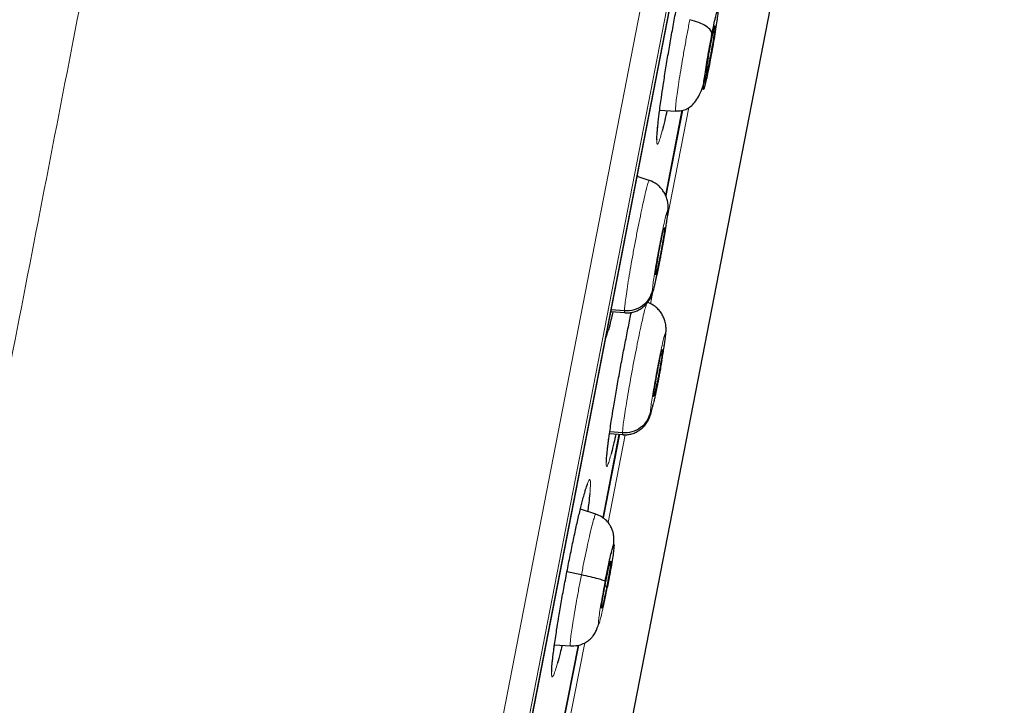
# Model space of a CAD drawing. Header units: millimetres. Extents: x 8 to 2427, y 12 to 2587.
# Tile 149 of 153: x 1720 to 1738, y 1843 to 1856. Entities that reach past the tile are written whole.
import ezdxf

# ---------------------------------------------------------------- set-up
doc = ezdxf.new("R2010")
doc.units = ezdxf.units.MM

msp = doc.modelspace()

# ---------------------------------------------------------------- linework, layer by layer
at = {"color": 252, "linetype": 'Continuous', "lineweight": 0}
for p, q in [((1719.82, 1797.336), (1737.752, 1889.59)), ((1738.144, 1889.041), (1720.389, 1797.698)), ((1720.582, 1798.415), (1738.055, 1888.303)), ((1731.768, 1852.236), (1732.175, 1854.333)), ((1731.453, 1850.616), (1731.497, 1850.844)), ((1730.649, 1846.48), (1730.972, 1848.142)), ((1729.739, 1841.8), (1730.207, 1844.207))]:
    msp.add_line(p, q, dxfattribs=at)
at = {"color": 7, "linetype": 'Continuous', "lineweight": 30}
for p, q in [((1720.59, 1798.45), (1738.049, 1888.268)), ((1726.665, 1819.911), (1735.749, 1866.641)), ((1732.575, 1855.262), (1732.544, 1855.266)), ((1732.565, 1855.143), (1732.544, 1855.109)), ((1731.625, 1854.286), (1731.929, 1854.265)), ((1732.055, 1854.283), (1731.74, 1852.666)), ((1731.74, 1852.667), (1732.054, 1854.282)), ((1731.427, 1852.952), (1731.199, 1853.026)), ((1731.203, 1853.048), (1731.2, 1853.025)), ((1731.425, 1852.946), (1731.431, 1852.952)), ((1731.778, 1852.355), (1731.786, 1852.444)), ((1731.717, 1852.063), (1731.719, 1852.052)), ((1730.702, 1850.471), (1730.966, 1850.452)), ((1730.96, 1850.484), (1730.708, 1850.503)), ((1730.971, 1850.458), (1730.966, 1850.453)), ((1731.739, 1850.048), (1731.746, 1850.127)), ((1731.679, 1849.756), (1731.68, 1849.745)), ((1730.863, 1848.151), (1730.555, 1846.568)), ((1730.555, 1846.568), (1730.862, 1848.15)), ((1730.676, 1848.163), (1730.93, 1848.145)), ((1730.922, 1848.177), (1730.681, 1848.195)), ((1730.931, 1848.151), (1730.927, 1848.146)), ((1730.417, 1846.641), (1730.125, 1846.735)), ((1730.145, 1845.49), (1729.871, 1845.546)), ((1730.626, 1845.274), (1730.59, 1845.281)), ((1729.635, 1844.168), (1729.939, 1844.146)), ((1729.635, 1841.834), (1730.087, 1844.162)), ((1730.087, 1844.162), (1729.636, 1841.839))]:
    msp.add_line(p, q, dxfattribs=at)
at = {"color": 252, "linetype": 'Continuous', "lineweight": 0}
for points, knots in [([(1727.561, 1891.756), (1727.557, 1891.734), (1727.548, 1891.689), (1727.478, 1891.328), (1727.366, 1890.754), (1727.209, 1889.948), (1727.01, 1888.92), (1726.767, 1887.674), (1726.484, 1886.217), (1726.161, 1884.555), (1725.8, 1882.698), (1725.403, 1880.653), (1724.971, 1878.432), (1724.507, 1876.046), (1724.013, 1873.506), (1723.493, 1870.826), (1722.947, 1868.019), (1722.379, 1865.098), (1721.792, 1862.079), (1721.189, 1858.977), (1720.573, 1855.807), (1719.947, 1852.585), (1719.314, 1849.327), (1718.676, 1846.05), (1718.039, 1842.77), (1717.404, 1839.503), (1716.775, 1836.266), (1716.154, 1833.075), (1715.546, 1829.946), (1714.953, 1826.895), (1714.378, 1823.937), (1713.824, 1821.087), (1713.294, 1818.358), (1712.79, 1815.766), (1712.315, 1813.322), (1711.871, 1811.04), (1711.461, 1808.929), (1711.086, 1807.002), (1710.749, 1805.267), (1710.452, 1803.738), (1710.192, 1802.401), (1710.054, 1801.694), (1709.986, 1801.34)], [0, 0, 0, 0, 0.025, 0.05, 0.075, 0.1, 0.125, 0.15, 0.175, 0.2, 0.225, 0.25, 0.275, 0.3, 0.325, 0.35, 0.375, 0.4, 0.425, 0.45, 0.475, 0.5, 0.525, 0.55, 0.575, 0.6, 0.625, 0.65, 0.675, 0.7, 0.725, 0.75, 0.775, 0.8, 0.825, 0.85, 0.875, 0.9, 0.925, 0.95, 0.975, 1, 1, 1, 1]), ([(1708.529, 1802.229), (1708.567, 1802.426), (1708.644, 1802.819), (1708.775, 1803.493), (1708.917, 1804.224), (1709.072, 1805.02), (1709.237, 1805.872), (1709.413, 1806.778), (1709.599, 1807.735), (1709.796, 1808.748), (1710.005, 1809.822), (1710.225, 1810.956), (1710.457, 1812.151), (1710.699, 1813.397), (1710.951, 1814.692), (1711.21, 1816.027), (1711.477, 1817.399), (1711.75, 1818.803), (1712.031, 1820.247), (1712.321, 1821.738), (1712.619, 1823.273), (1712.926, 1824.852), (1713.239, 1826.463), (1713.558, 1828.103), (1713.88, 1829.762), (1714.206, 1831.435), (1714.533, 1833.12), (1714.864, 1834.824), (1715.201, 1836.555), (1715.542, 1838.311), (1715.888, 1840.088), (1716.235, 1841.875), (1716.583, 1843.667), (1716.93, 1845.45), (1717.274, 1847.221), (1717.616, 1848.978), (1717.956, 1850.728), (1718.296, 1852.479), (1718.636, 1854.228), (1718.975, 1855.971), (1719.31, 1857.696), (1719.642, 1859.402), (1719.967, 1861.074), (1720.285, 1862.712), (1720.597, 1864.315), (1720.903, 1865.889), (1721.205, 1867.442), (1721.502, 1868.971), (1721.794, 1870.472), (1722.078, 1871.935), (1722.354, 1873.356), (1722.62, 1874.725), (1722.876, 1876.04), (1723.121, 1877.301), (1723.357, 1878.514), (1723.584, 1879.684), (1723.803, 1880.808), (1724.012, 1881.885), (1724.21, 1882.904), (1724.397, 1883.865), (1724.571, 1884.76), (1724.732, 1885.589), (1724.88, 1886.352), (1725.017, 1887.052), (1725.141, 1887.693), (1725.254, 1888.271), (1725.353, 1888.785), (1725.44, 1889.231), (1725.514, 1889.609), (1725.573, 1889.917), (1725.62, 1890.156), (1725.653, 1890.325), (1725.673, 1890.431), (1725.676, 1890.444), (1725.677, 1890.451)], [0, 0, 0, 0, 0.013945, 0.02789, 0.041835, 0.055781, 0.069728, 0.083426, 0.097126, 0.110826, 0.124528, 0.138481, 0.152437, 0.166395, 0.180356, 0.194319, 0.208035, 0.221754, 0.235476, 0.249202, 0.263181, 0.277165, 0.291153, 0.305146, 0.319147, 0.332905, 0.346672, 0.360448, 0.374234, 0.388281, 0.402337, 0.416398, 0.430461, 0.444524, 0.458331, 0.472132, 0.485923, 0.499702, 0.513718, 0.527724, 0.541722, 0.555714, 0.569704, 0.583443, 0.597184, 0.610928, 0.624677, 0.638684, 0.652696, 0.666713, 0.680732, 0.694752, 0.708523, 0.722296, 0.73607, 0.749845, 0.763872, 0.777899, 0.791927, 0.805955, 0.819984, 0.833763, 0.847543, 0.861323, 0.875104, 0.88909, 0.903078, 0.917066, 0.931055, 0.945045, 0.958784, 0.972523, 0.986262, 1, 1, 1, 1]), ([(1731.929, 1854.265), (1731.929, 1854.265), (1731.925, 1854.257), (1731.923, 1854.286), (1731.927, 1854.353), (1731.939, 1854.47), (1731.959, 1854.624), (1731.988, 1854.815), (1732.022, 1855.032), (1732.062, 1855.269), (1732.106, 1855.514), (1732.151, 1855.762), (1732.181, 1855.917), (1732.196, 1855.995)], [0, 0, 0, 0, 0.000247, 0.100101, 0.200087, 0.300073, 0.399927, 0.499834, 0.599826, 0.69983, 0.79987, 0.899866, 1, 1, 1, 1]), ([(1731.675, 1853.9), (1731.663, 1853.852), (1731.637, 1853.755), (1731.607, 1853.669), (1731.585, 1853.632), (1731.572, 1853.649), (1731.569, 1853.719), (1731.575, 1853.84), (1731.591, 1854.006), (1731.608, 1854.152), (1731.617, 1854.224)], [0, 0, 0, 0, 0.1218, 0.247076, 0.372509, 0.497943, 0.62353, 0.749118, 0.874791, 1, 1, 1, 1]), ([(1730.96, 1850.484), (1730.961, 1850.507), (1730.963, 1850.554), (1730.978, 1850.682), (1731.001, 1850.846), (1731.031, 1851.042), (1731.068, 1851.264), (1731.11, 1851.503), (1731.155, 1851.749), (1731.202, 1851.994), (1731.249, 1852.227), (1731.293, 1852.441), (1731.334, 1852.626), (1731.37, 1852.776), (1731.399, 1852.881), (1731.418, 1852.94), (1731.424, 1852.944), (1731.425, 1852.946)], [0, 0, 0, 0, 0.0690971, 0.138105, 0.2071415, 0.2761522, 0.345155, 0.414098, 0.4830047, 0.5520036, 0.6210026, 0.6899095, 0.7588527, 0.8278554, 0.8968662, 0.9659026, 1, 1, 1, 1]), ([(1731.49, 1850.879), (1731.491, 1850.899), (1731.493, 1850.94), (1731.509, 1851.06), (1731.532, 1851.215), (1731.563, 1851.398), (1731.598, 1851.596), (1731.636, 1851.795), (1731.674, 1851.983), (1731.709, 1852.145), (1731.739, 1852.271), (1731.761, 1852.352), (1731.776, 1852.387), (1731.777, 1852.366), (1731.778, 1852.355)], [0, 0, 0, 0, 0.083335, 0.166666, 0.249998, 0.333328, 0.416666, 0.5, 0.583337, 0.666671, 0.750002, 0.833334, 0.916665, 1, 1, 1, 1]), ([(1731.778, 1852.355), (1731.778, 1852.345), (1731.777, 1852.325), (1731.77, 1852.261), (1731.757, 1852.158), (1731.735, 1852.014), (1731.71, 1851.868), (1731.687, 1851.732), (1731.668, 1851.63), (1731.655, 1851.56), (1731.646, 1851.515), (1731.639, 1851.476), (1731.633, 1851.446), (1731.626, 1851.41), (1731.615, 1851.356), (1731.601, 1851.284), (1731.584, 1851.204), (1731.571, 1851.143), (1731.56, 1851.096), (1731.553, 1851.063), (1731.545, 1851.03), (1731.538, 1850.999), (1731.526, 1850.953), (1731.512, 1850.901), (1731.499, 1850.863), (1731.491, 1850.851), (1731.49, 1850.869), (1731.49, 1850.879)], [0, 0, 0, 0, 0.048265, 0.0941301, 0.1789696, 0.2549102, 0.321886, 0.3799165, 0.4289259, 0.4500706, 0.4689798, 0.4856569, 0.5000986, 0.5079138, 0.5322286, 0.571658, 0.6063291, 0.6476359, 0.6660103, 0.6854312, 0.7058991, 0.7274211, 0.7500093, 0.8113702, 0.8734765, 0.9362889, 1, 1, 1, 1]), ([(1730.922, 1848.177), (1730.923, 1848.2), (1730.926, 1848.247), (1730.941, 1848.375), (1730.965, 1848.538), (1730.996, 1848.735), (1731.033, 1848.956), (1731.075, 1849.195), (1731.121, 1849.442), (1731.167, 1849.686), (1731.214, 1849.919), (1731.258, 1850.134), (1731.299, 1850.318), (1731.334, 1850.468), (1731.362, 1850.574), (1731.38, 1850.633), (1731.386, 1850.637), (1731.388, 1850.638)], [0, 0, 0, 0, 0.0691015, 0.1381131, 0.2071536, 0.2761684, 0.3451751, 0.4141223, 0.4830331, 0.5520361, 0.6210391, 0.6899501, 0.7588974, 0.8279041, 0.8969189, 0.9659593, 1, 1, 1, 1]), ([(1730.966, 1850.453), (1730.965, 1850.452), (1730.96, 1850.444), (1730.96, 1850.466), (1730.96, 1850.484)], [0, 0, 0, 0, 0.141778, 1, 1, 1, 1]), ([(1730.656, 1850.126), (1730.641, 1850.074), (1730.621, 1850.004), (1730.606, 1849.966), (1730.602, 1849.956)], [0, 0, 0, 0, 0.740056, 1, 1, 1, 1]), ([(1731.451, 1848.572), (1731.452, 1848.592), (1731.455, 1848.633), (1731.471, 1848.753), (1731.495, 1848.908), (1731.526, 1849.091), (1731.562, 1849.289), (1731.6, 1849.488), (1731.638, 1849.675), (1731.672, 1849.838), (1731.702, 1849.964), (1731.724, 1850.045), (1731.737, 1850.079), (1731.739, 1850.059), (1731.739, 1850.048)], [0, 0, 0, 0, 0.083335, 0.166666, 0.249998, 0.333328, 0.416666, 0.5, 0.583337, 0.666672, 0.750002, 0.833334, 0.916665, 1, 1, 1, 1]), ([(1731.739, 1850.048), (1731.739, 1850.038), (1731.738, 1850.018), (1731.731, 1849.954), (1731.716, 1849.851), (1731.694, 1849.708), (1731.676, 1849.603), (1731.668, 1849.554)], [0, 0, 0, 0, 0.150143, 0.29282, 0.556741, 0.792985, 1, 1, 1, 1]), ([(1731.512, 1848.757), (1731.51, 1848.746), (1731.504, 1848.724), (1731.497, 1848.692), (1731.486, 1848.646), (1731.472, 1848.595), (1731.46, 1848.556), (1731.452, 1848.544), (1731.451, 1848.562), (1731.451, 1848.572)], [0, 0, 0, 0, 0.065092, 0.133539, 0.20538, 0.400658, 0.598148, 0.797724, 1, 1, 1, 1]), ([(1730.708, 1847.781), (1730.697, 1847.741), (1730.673, 1847.652), (1730.646, 1847.572), (1730.625, 1847.535), (1730.614, 1847.552), (1730.613, 1847.622), (1730.623, 1847.743), (1730.641, 1847.91), (1730.661, 1848.055), (1730.671, 1848.128)], [0, 0, 0, 0, 0.104364, 0.232206, 0.36017, 0.488134, 0.616193, 0.744253, 0.872339, 1, 1, 1, 1]), ([(1730.927, 1848.146), (1730.926, 1848.145), (1730.921, 1848.137), (1730.921, 1848.159), (1730.922, 1848.177)], [0, 0, 0, 0, 0.140115, 1, 1, 1, 1]), ([(1730.203, 1847.034), (1730.208, 1847.053), (1730.229, 1847.129), (1730.258, 1847.216), (1730.288, 1847.287), (1730.308, 1847.304), (1730.318, 1847.267), (1730.318, 1847.181), (1730.309, 1847.082), (1730.305, 1847.032)], [0, 0, 0, 0, 0.052676, 0.210312, 0.368156, 0.525999, 0.683991, 0.841983, 1, 1, 1, 1]), ([(1730.145, 1845.49), (1730.161, 1845.572), (1730.193, 1845.734), (1730.241, 1845.964), (1730.286, 1846.172), (1730.327, 1846.35), (1730.363, 1846.491), (1730.391, 1846.588), (1730.409, 1846.638), (1730.414, 1846.636), (1730.416, 1846.635)], [0, 0, 0, 0, 0.130705, 0.261231, 0.391813, 0.52235, 0.652869, 0.783279, 0.913619, 1, 1, 1, 1]), ([(1729.94, 1844.152), (1729.939, 1844.15), (1729.933, 1844.146), (1729.933, 1844.186), (1729.939, 1844.272), (1729.956, 1844.405), (1729.982, 1844.575), (1730.015, 1844.777), (1730.054, 1845.003), (1730.098, 1845.244), (1730.129, 1845.408), (1730.145, 1845.49)], [0, 0, 0, 0, 0.046014, 0.165259, 0.284346, 0.403496, 0.522747, 0.642014, 0.761322, 0.880579, 1, 1, 1, 1]), ([(1730.634, 1845.25), (1730.621, 1845.184), (1730.595, 1845.053), (1730.557, 1844.875), (1730.523, 1844.726), (1730.495, 1844.617), (1730.475, 1844.555), (1730.465, 1844.544), (1730.465, 1844.586), (1730.475, 1844.676), (1730.494, 1844.81), (1730.522, 1844.978), (1730.556, 1845.168), (1730.581, 1845.301), (1730.594, 1845.367)], [0, 0, 0, 0, 0.083335, 0.166669, 0.250002, 0.333336, 0.416669, 0.499998, 0.58333, 0.666661, 0.749995, 0.833329, 0.916665, 1, 1, 1, 1]), ([(1729.693, 1843.819), (1729.679, 1843.772), (1729.651, 1843.676), (1729.619, 1843.591), (1729.595, 1843.554), (1729.581, 1843.571), (1729.578, 1843.64), (1729.585, 1843.761), (1729.602, 1843.927), (1729.622, 1844.072), (1729.632, 1844.144)], [0, 0, 0, 0, 0.119475, 0.245152, 0.370987, 0.496822, 0.622749, 0.748675, 0.874587, 1, 1, 1, 1])]:
    msp.add_open_spline(points, degree=3, knots=knots, dxfattribs=at)
at = {"color": 7, "linetype": 'Continuous', "lineweight": 30}
for points, knots in [([(1731.658, 1854.525), (1731.669, 1854.599), (1731.693, 1854.764), (1731.737, 1855.045), (1731.789, 1855.357), (1731.844, 1855.674), (1731.901, 1855.987), (1731.958, 1856.285), (1732.014, 1856.563), (1732.066, 1856.808), (1732.111, 1857.004), (1732.135, 1857.096), (1732.145, 1857.135)], [0, 0, 0, 0, 0.0840223, 0.1890789, 0.2941349, 0.3990531, 0.503971, 0.6087742, 0.7135775, 0.8183395, 0.923102, 1, 1, 1, 1]), ([(1732.615, 1855.722), (1732.627, 1855.781), (1732.65, 1855.9), (1732.681, 1856.041), (1732.706, 1856.142), (1732.723, 1856.194), (1732.731, 1856.194), (1732.729, 1856.143), (1732.717, 1856.043), (1732.698, 1855.901), (1732.67, 1855.728), (1732.638, 1855.534), (1732.602, 1855.332), (1732.577, 1855.206), (1732.565, 1855.143)], [0, 0, 0, 0, 0.083333, 0.166663, 0.249997, 0.333332, 0.416664, 0.499997, 0.583327, 0.666661, 0.749995, 0.83333, 0.916664, 1, 1, 1, 1]), ([(1732.615, 1855.722), (1732.61, 1855.746), (1732.601, 1855.795), (1732.508, 1855.873), (1732.371, 1855.945), (1732.254, 1855.978), (1732.196, 1855.995)], [0, 0, 0, 0, 0.248381, 0.499437, 0.750535, 1, 1, 1, 1]), ([(1732.605, 1855.603), (1732.61, 1855.629), (1732.621, 1855.682), (1732.639, 1855.771), (1732.655, 1855.837), (1732.666, 1855.872), (1732.671, 1855.881), (1732.672, 1855.873), (1732.671, 1855.847), (1732.667, 1855.806), (1732.659, 1855.751), (1732.649, 1855.682), (1732.633, 1855.579), (1732.613, 1855.462), (1732.591, 1855.345), (1732.581, 1855.289), (1732.575, 1855.262)], [0, 0, 0, 0, 0.062684, 0.125227, 0.250207, 0.312844, 0.375208, 0.437538, 0.500001, 0.562465, 0.624795, 0.687158, 0.749794, 0.874774, 0.937316, 1, 1, 1, 1]), ([(1732.565, 1855.143), (1732.553, 1855.083), (1732.53, 1854.964), (1732.499, 1854.823), (1732.474, 1854.723), (1732.457, 1854.67), (1732.449, 1854.67), (1732.451, 1854.722), (1732.462, 1854.822), (1732.482, 1854.963), (1732.51, 1855.137), (1732.542, 1855.33), (1732.579, 1855.532), (1732.603, 1855.659), (1732.615, 1855.722)], [0, 0, 0, 0, 0.083335, 0.166669, 0.250002, 0.333335, 0.416665, 0.499999, 0.58333, 0.66666, 0.749995, 0.83333, 0.916665, 1, 1, 1, 1]), ([(1732.575, 1855.262), (1732.57, 1855.235), (1732.56, 1855.182), (1732.541, 1855.094), (1732.525, 1855.028), (1732.515, 1854.993), (1732.509, 1854.983), (1732.508, 1854.992), (1732.509, 1855.017), (1732.513, 1855.058), (1732.521, 1855.114), (1732.531, 1855.182), (1732.547, 1855.286), (1732.567, 1855.403), (1732.589, 1855.52), (1732.599, 1855.575), (1732.605, 1855.603)], [0, 0, 0, 0, 0.062684, 0.125227, 0.250206, 0.312843, 0.375206, 0.437537, 0.5, 0.562464, 0.624793, 0.687156, 0.749793, 0.874773, 0.937316, 1, 1, 1, 1]), ([(1731.93, 1854.27), (1731.968, 1854.27), (1732.047, 1854.271), (1732.147, 1854.307), (1732.236, 1854.369), (1732.315, 1854.46), (1732.385, 1854.581), (1732.447, 1854.73), (1732.503, 1854.906), (1732.535, 1855.039), (1732.552, 1855.107)], [0, 0, 0, 0, 0.094329, 0.197321, 0.309993, 0.432285, 0.56344, 0.70226, 0.847752, 1, 1, 1, 1]), ([(1731.617, 1854.224), (1731.617, 1854.224), (1731.622, 1854.267), (1731.636, 1854.369), (1731.651, 1854.473), (1731.658, 1854.525)], [0, 0, 0, 0, 0.003054, 0.501527, 1, 1, 1, 1]), ([(1731.763, 1854.276), (1731.749, 1854.212), (1731.718, 1854.072), (1731.689, 1853.948), (1731.676, 1853.901), (1731.675, 1853.9)], [0, 0, 0, 0, 0.451045, 0.985172, 1, 1, 1, 1]), ([(1731.574, 1853.725), (1731.574, 1853.725), (1731.574, 1853.723), (1731.574, 1853.732), (1731.573, 1853.752), (1731.574, 1853.789), (1731.577, 1853.842), (1731.583, 1853.911), (1731.591, 1853.997), (1731.602, 1854.095), (1731.612, 1854.177), (1731.618, 1854.224), (1731.619, 1854.235)], [0, 0, 0, 0, 0.01493, 0.09041, 0.18425, 0.295556, 0.420269, 0.553512, 0.691456, 0.831626, 0.964006, 1, 1, 1, 1]), ([(1731.786, 1852.43), (1731.785, 1852.461), (1731.784, 1852.522), (1731.765, 1852.606), (1731.734, 1852.685), (1731.691, 1852.758), (1731.638, 1852.823), (1731.557, 1852.899), (1731.481, 1852.932), (1731.431, 1852.955)], [0, 0, 0, 0, 0.1445641, 0.2868871, 0.4196959, 0.5421929, 0.6585404, 0.7724081, 1, 1, 1, 1]), ([(1731.648, 1851.524), (1731.654, 1851.556), (1731.669, 1851.632), (1731.691, 1851.751), (1731.713, 1851.879), (1731.733, 1852.001), (1731.751, 1852.116), (1731.766, 1852.221), (1731.777, 1852.313), (1731.785, 1852.391), (1731.786, 1852.426), (1731.786, 1852.443)], [0, 0, 0, 0, 0.082509, 0.195491, 0.307485, 0.419544, 0.532421, 0.646636, 0.762452, 0.880088, 1, 1, 1, 1]), ([(1731.549, 1851.182), (1731.549, 1851.191), (1731.55, 1851.207), (1731.558, 1851.27), (1731.574, 1851.379), (1731.602, 1851.545), (1731.635, 1851.723), (1731.668, 1851.886), (1731.696, 1852.003), (1731.711, 1852.056), (1731.714, 1852.059), (1731.715, 1852.06)], [0, 0, 0, 0, 0.069294, 0.138446, 0.27662, 0.414119, 0.551379, 0.688639, 0.82614, 0.964314, 1, 1, 1, 1]), ([(1731.719, 1852.052), (1731.718, 1852.043), (1731.718, 1852.026), (1731.71, 1851.964), (1731.697, 1851.876), (1731.68, 1851.772), (1731.665, 1851.687), (1731.649, 1851.6), (1731.633, 1851.513), (1731.616, 1851.43), (1731.6, 1851.354), (1731.586, 1851.289), (1731.569, 1851.218), (1731.561, 1851.193), (1731.555, 1851.177)], [0, 0, 0, 0, 0.071661, 0.143174, 0.286067, 0.357663, 0.42894, 0.500184, 0.571586, 0.642989, 0.714234, 0.785511, 0.857108, 1, 1, 1, 1]), ([(1730.965, 1850.449), (1730.991, 1850.448), (1731.042, 1850.447), (1731.122, 1850.461), (1731.203, 1850.488), (1731.281, 1850.53), (1731.34, 1850.579), (1731.383, 1850.626), (1731.412, 1850.662), (1731.436, 1850.699), (1731.456, 1850.736), (1731.473, 1850.774), (1731.491, 1850.82), (1731.509, 1850.881), (1731.532, 1850.971), (1731.559, 1851.088), (1731.588, 1851.219), (1731.614, 1851.349), (1731.635, 1851.453), (1731.646, 1851.511), (1731.648, 1851.524)], [0, 0, 0, 0, 0.045474, 0.091506, 0.139434, 0.191522, 0.245696, 0.272379, 0.299248, 0.327787, 0.360132, 0.398568, 0.445222, 0.523548, 0.62029, 0.728754, 0.813459, 0.897092, 0.977793, 1, 1, 1, 1]), ([(1731.553, 1851.174), (1731.552, 1851.172), (1731.549, 1851.168), (1731.549, 1851.176), (1731.549, 1851.182)], [0, 0, 0, 0, 0.334309, 1, 1, 1, 1]), ([(1731.49, 1850.879), (1731.471, 1850.822), (1731.435, 1850.708), (1731.308, 1850.576), (1731.144, 1850.49), (1731.021, 1850.486), (1730.96, 1850.484)], [0, 0, 0, 0, 0.249055, 0.499703, 0.750161, 1, 1, 1, 1]), ([(1731.747, 1850.116), (1731.747, 1850.147), (1731.746, 1850.21), (1731.728, 1850.294), (1731.698, 1850.374), (1731.655, 1850.448), (1731.602, 1850.514), (1731.52, 1850.591), (1731.444, 1850.625), (1731.393, 1850.648)], [0, 0, 0, 0, 0.144325, 0.286559, 0.419455, 0.54189, 0.658138, 0.772012, 1, 1, 1, 1]), ([(1730.742, 1850.468), (1730.729, 1850.414), (1730.698, 1850.282), (1730.672, 1850.184), (1730.656, 1850.126)], [0, 0, 0, 0, 0.412763, 1, 1, 1, 1]), ([(1730.716, 1848.431), (1730.728, 1848.504), (1730.754, 1848.667), (1730.801, 1848.947), (1730.856, 1849.258), (1730.914, 1849.575), (1730.974, 1849.887), (1731.033, 1850.182), (1731.072, 1850.375), (1731.09, 1850.457), (1731.09, 1850.457)], [0, 0, 0, 0, 0.116101, 0.263401, 0.4107, 0.557863, 0.705026, 0.852103, 0.99918, 1, 1, 1, 1]), ([(1731.672, 1849.573), (1731.678, 1849.611), (1731.692, 1849.691), (1731.709, 1849.802), (1731.725, 1849.907), (1731.737, 1850), (1731.745, 1850.078), (1731.747, 1850.111), (1731.748, 1850.129)], [0, 0, 0, 0, 0.151395, 0.316446, 0.483507, 0.65289, 0.824848, 1, 1, 1, 1]), ([(1731.511, 1848.875), (1731.511, 1848.884), (1731.512, 1848.9), (1731.52, 1848.962), (1731.536, 1849.072), (1731.565, 1849.238), (1731.598, 1849.416), (1731.631, 1849.578), (1731.658, 1849.696), (1731.673, 1849.749), (1731.676, 1849.752), (1731.677, 1849.753)], [0, 0, 0, 0, 0.069298, 0.138452, 0.276631, 0.414141, 0.551409, 0.688678, 0.826188, 0.964367, 1, 1, 1, 1]), ([(1731.68, 1849.745), (1731.68, 1849.736), (1731.679, 1849.72), (1731.671, 1849.657), (1731.658, 1849.57), (1731.64, 1849.465), (1731.625, 1849.38), (1731.609, 1849.293), (1731.593, 1849.206), (1731.576, 1849.123), (1731.56, 1849.047), (1731.546, 1848.983), (1731.529, 1848.911), (1731.521, 1848.887), (1731.516, 1848.87)], [0, 0, 0, 0, 0.071661, 0.143173, 0.286063, 0.35766, 0.428938, 0.500183, 0.571586, 0.642988, 0.714234, 0.785512, 0.857109, 1, 1, 1, 1]), ([(1731.668, 1849.554), (1731.668, 1849.553), (1731.661, 1849.511), (1731.645, 1849.425), (1731.627, 1849.324), (1731.613, 1849.253), (1731.605, 1849.208), (1731.597, 1849.169), (1731.592, 1849.139), (1731.585, 1849.103), (1731.574, 1849.049), (1731.559, 1848.977), (1731.543, 1848.897), (1731.53, 1848.837), (1731.519, 1848.789), (1731.515, 1848.768), (1731.512, 1848.757)], [0, 0, 0, 0, 0.001189, 0.160633, 0.295298, 0.353402, 0.405365, 0.451196, 0.490887, 0.512277, 0.579003, 0.687311, 0.782583, 0.896111, 0.946616, 1, 1, 1, 1]), ([(1731.514, 1848.867), (1731.513, 1848.865), (1731.511, 1848.861), (1731.511, 1848.869), (1731.511, 1848.875)], [0, 0, 0, 0, 0.333911, 1, 1, 1, 1]), ([(1730.926, 1848.142), (1730.951, 1848.141), (1731.003, 1848.14), (1731.082, 1848.154), (1731.164, 1848.181), (1731.242, 1848.224), (1731.302, 1848.273), (1731.345, 1848.32), (1731.373, 1848.357), (1731.398, 1848.394), (1731.418, 1848.431), (1731.434, 1848.469), (1731.451, 1848.515), (1731.469, 1848.575), (1731.487, 1848.645), (1731.501, 1848.708), (1731.507, 1848.733)], [0, 0, 0, 0, 0.066919, 0.1347705, 0.2056744, 0.2830718, 0.3636389, 0.4032247, 0.4429194, 0.4848317, 0.5320668, 0.5879958, 0.65577, 0.7695426, 0.9108892, 1, 1, 1, 1]), ([(1731.451, 1848.572), (1731.433, 1848.515), (1731.397, 1848.401), (1731.27, 1848.269), (1731.105, 1848.183), (1730.983, 1848.179), (1730.922, 1848.177)], [0, 0, 0, 0, 0.249145, 0.499746, 0.750139, 1, 1, 1, 1]), ([(1730.671, 1848.128), (1730.671, 1848.128), (1730.677, 1848.171), (1730.692, 1848.273), (1730.708, 1848.379), (1730.716, 1848.431)], [0, 0, 0, 0, 0.002721, 0.501361, 1, 1, 1, 1]), ([(1730.618, 1847.622), (1730.618, 1847.622), (1730.618, 1847.621), (1730.618, 1847.629), (1730.618, 1847.649), (1730.62, 1847.685), (1730.624, 1847.737), (1730.631, 1847.806), (1730.64, 1847.891), (1730.653, 1847.991), (1730.664, 1848.075), (1730.671, 1848.126), (1730.673, 1848.137)], [0, 0, 0, 0, 0.013438, 0.087297, 0.179899, 0.290299, 0.4142, 0.546535, 0.683425, 0.822425, 0.962057, 1, 1, 1, 1]), ([(1730.798, 1848.155), (1730.785, 1848.098), (1730.755, 1847.966), (1730.725, 1847.842), (1730.71, 1847.789), (1730.708, 1847.781)], [0, 0, 0, 0, 0.385407, 0.904584, 1, 1, 1, 1]), ([(1730.2, 1847.02), (1730.205, 1847.037), (1730.217, 1847.081), (1730.233, 1847.134), (1730.249, 1847.178), (1730.258, 1847.204), (1730.264, 1847.217), (1730.264, 1847.216), (1730.264, 1847.215)], [0, 0, 0, 0, 0.155168, 0.392929, 0.600554, 0.786943, 0.941312, 1, 1, 1, 1]), ([(1729.677, 1844.448), (1729.688, 1844.52), (1729.714, 1844.683), (1729.762, 1844.962), (1729.818, 1845.273), (1729.879, 1845.589), (1729.941, 1845.9), (1730.003, 1846.198), (1730.063, 1846.474), (1730.121, 1846.719), (1730.168, 1846.91), (1730.193, 1846.999), (1730.203, 1847.034)], [0, 0, 0, 0, 0.0832953, 0.1891743, 0.2950529, 0.4008122, 0.5065715, 0.6122826, 0.7179942, 0.8237496, 0.9295057, 1, 1, 1, 1]), ([(1730.305, 1847.032), (1730.298, 1846.974), (1730.288, 1846.879), (1730.271, 1846.756), (1730.263, 1846.698), (1730.262, 1846.691)], [0, 0, 0, 0, 0.582347, 0.946988, 1, 1, 1, 1]), ([(1730.754, 1846.058), (1730.755, 1846.062), (1730.758, 1846.098), (1730.76, 1846.143), (1730.759, 1846.199), (1730.756, 1846.243), (1730.745, 1846.298), (1730.723, 1846.364), (1730.685, 1846.438), (1730.624, 1846.516), (1730.535, 1846.591), (1730.458, 1846.623), (1730.417, 1846.64)], [0, 0, 0, 0, 0.021447, 0.163112, 0.255993, 0.338941, 0.422678, 0.513248, 0.614234, 0.728019, 0.856271, 1, 1, 1, 1]), ([(1730.594, 1845.367), (1730.607, 1845.433), (1730.633, 1845.564), (1730.671, 1845.743), (1730.705, 1845.891), (1730.733, 1846), (1730.752, 1846.063), (1730.763, 1846.073), (1730.763, 1846.032), (1730.753, 1845.941), (1730.734, 1845.807), (1730.706, 1845.64), (1730.672, 1845.449), (1730.647, 1845.316), (1730.634, 1845.25)], [0, 0, 0, 0, 0.083335, 0.166671, 0.250005, 0.333339, 0.41667, 0.500002, 0.583331, 0.666664, 0.749998, 0.833331, 0.916665, 1, 1, 1, 1]), ([(1730.602, 1845.343), (1730.608, 1845.372), (1730.619, 1845.43), (1730.642, 1845.538), (1730.663, 1845.631), (1730.68, 1845.699), (1730.69, 1845.735), (1730.697, 1845.754), (1730.701, 1845.755), (1730.702, 1845.74), (1730.699, 1845.708), (1730.693, 1845.66), (1730.681, 1845.579), (1730.663, 1845.476), (1730.643, 1845.362), (1730.632, 1845.303), (1730.626, 1845.274)], [0, 0, 0, 0, 0.062684, 0.1252265, 0.2502065, 0.3128437, 0.3752071, 0.4375373, 0.5000007, 0.5624642, 0.6247943, 0.6871576, 0.7497946, 0.8747738, 0.937316, 1, 1, 1, 1]), ([(1730.594, 1845.367), (1730.585, 1845.373), (1730.569, 1845.385), (1730.467, 1845.416), (1730.323, 1845.453), (1730.204, 1845.478), (1730.145, 1845.49)], [0, 0, 0, 0, 0.24835, 0.499424, 0.750548, 1, 1, 1, 1]), ([(1730.626, 1845.274), (1730.62, 1845.245), (1730.609, 1845.187), (1730.586, 1845.079), (1730.565, 1844.986), (1730.548, 1844.919), (1730.538, 1844.882), (1730.531, 1844.864), (1730.527, 1844.862), (1730.526, 1844.877), (1730.529, 1844.909), (1730.535, 1844.957), (1730.547, 1845.038), (1730.565, 1845.142), (1730.585, 1845.256), (1730.597, 1845.314), (1730.602, 1845.343)], [0, 0, 0, 0, 0.062684, 0.125226, 0.250205, 0.312842, 0.375206, 0.437536, 0.5, 0.562463, 0.624793, 0.687156, 0.749794, 0.874774, 0.937316, 1, 1, 1, 1]), ([(1729.632, 1844.144), (1729.632, 1844.144), (1729.637, 1844.187), (1729.652, 1844.29), (1729.669, 1844.395), (1729.677, 1844.448)], [0, 0, 0, 0, 0.00325, 0.501625, 1, 1, 1, 1]), ([(1729.939, 1844.149), (1729.983, 1844.149), (1730.066, 1844.15), (1730.176, 1844.186), (1730.261, 1844.234), (1730.323, 1844.286), (1730.366, 1844.335), (1730.396, 1844.378), (1730.413, 1844.41), (1730.432, 1844.45), (1730.449, 1844.496), (1730.462, 1844.536), (1730.467, 1844.553)], [0, 0, 0, 0, 0.14618, 0.274998, 0.386957, 0.48318, 0.565409, 0.636614, 0.703328, 0.781295, 0.906817, 1, 1, 1, 1]), ([(1729.584, 1843.651), (1729.584, 1843.652), (1729.584, 1843.652), (1729.584, 1843.667), (1729.584, 1843.696), (1729.586, 1843.741), (1729.591, 1843.803), (1729.599, 1843.881), (1729.61, 1843.975), (1729.622, 1844.067), (1729.63, 1844.131), (1729.634, 1844.155)], [0, 0, 0, 0, 0.053479, 0.139448, 0.243554, 0.363152, 0.493583, 0.630455, 0.770667, 0.912286, 1, 1, 1, 1]), ([(1729.78, 1844.157), (1729.768, 1844.107), (1729.737, 1843.981), (1729.708, 1843.869), (1729.694, 1843.821), (1729.693, 1843.819)], [0, 0, 0, 0, 0.387606, 0.971167, 1, 1, 1, 1])]:
    msp.add_open_spline(points, degree=3, knots=knots, dxfattribs=at)

doc.saveas('drawing.dxf')
